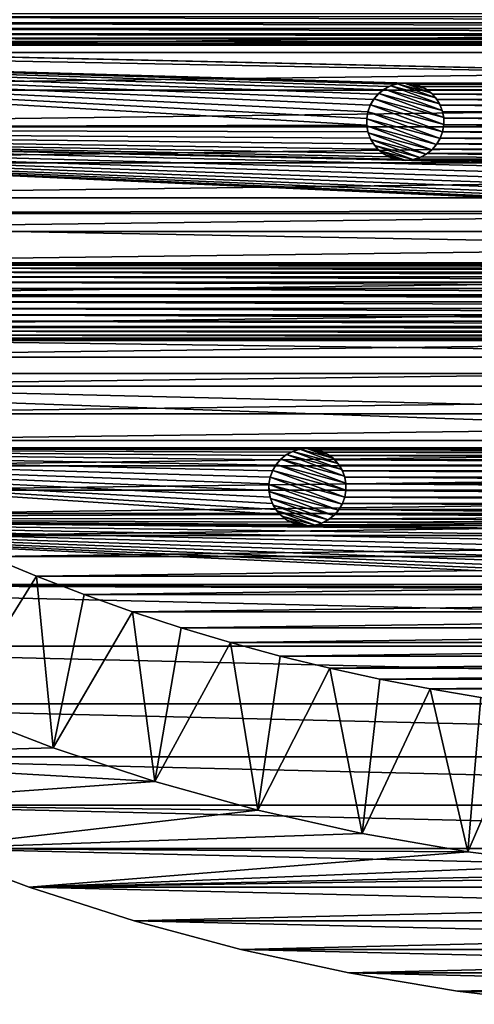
# Model space of a CAD drawing. Header units: metres. Extents: x -150 to 150, y -150 to 150.
# Tile 15 of 64: x -50 to -20, y -149 to -86. Entities that reach past the tile are written whole.
import ezdxf

# ---------------------------------------------------------------- set-up
doc = ezdxf.new("R2010")
doc.units = ezdxf.units.M
doc.layers.add('solid_P32600', color=7, linetype='CONTINUOUS')

msp = doc.modelspace()

# ---------------------------------------------------------------- linework, layer by layer
at = {"layer": 'solid_P32600'}
for points in [[(-99.397423, -85.329292, 5), (-97.202545, -87.821541, 5), (99.397423, -85.329292, 5)], [(-97.202545, -87.821541, 5), (97.202545, -87.821541, 5), (99.397423, -85.329292, 5)], [(82.587044, -85.909363), (-82.587044, -85.909363), (-82.438828, -85.499641)], [(82.438828, -85.499641), (82.587044, -85.909363), (-82.438828, -85.499641)], [(83.085045, -86.620583), (-83.085045, -86.620583), (-82.801888, -86.280899)], [(82.801888, -86.280899), (-82.801888, -86.280899), (-82.587044, -85.909363)], [(82.801888, -86.280899), (83.085045, -86.620583), (-82.801888, -86.280899)], [(82.587044, -85.909363), (82.801888, -86.280899), (-82.587044, -85.909363)], [(-27.220646, -92.5121), (-117.907181, -92.724564), (-122.187027, -87.007607)], [(24.51227, -89.803726), (-122.187027, -87.007607), (-85.070625, -87.342445)], [(-27.22036, -92.082916), (-27.220646, -92.5121), (-122.187027, -87.007607)], [(-27.144974, -91.647163), (-27.22036, -92.082916), (-122.187027, -87.007607)], [(-26.992382, -91.232101), (-27.144974, -91.647163), (-122.187027, -87.007607)], [(-26.77804, -90.860275), (-26.992382, -91.232101), (-122.187027, -87.007607)], [(-26.497318, -90.527054), (-26.77804, -90.860275), (-122.187027, -87.007607)], [(-26.164101, -90.24633), (-26.497318, -90.527054), (-122.187027, -87.007607)], [(-25.786341, -90.029221), (-26.164101, -90.24633), (-122.187027, -87.007607)], [(-25.377207, -89.879395), (-25.786341, -90.029221), (-122.187027, -87.007607)], [(-24.947973, -89.804581), (-25.377207, -89.879395), (-122.187027, -87.007607)], [(-24.51227, -89.803726), (-24.947973, -89.804581), (-122.187027, -87.007607)], [(24.51227, -89.803726), (-24.51227, -89.803726), (-122.187027, -87.007607)], [(84.205986, -87.2668), (-84.205986, -87.2668), (-83.796265, -87.118584)], [(83.796265, -87.118584), (-83.796265, -87.118584), (-83.424728, -86.90374)], [(83.796265, -87.118584), (84.205986, -87.2668), (-83.796265, -87.118584)], [(83.424728, -86.90374), (-83.424728, -86.90374), (-83.085045, -86.620583)], [(83.424728, -86.90374), (83.796265, -87.118584), (-83.424728, -86.90374)], [(83.085045, -86.620583), (83.424728, -86.90374), (-83.085045, -86.620583)], [(24.51227, -89.803726), (-85.070625, -87.342445), (-84.634926, -87.3433)], [(84.634926, -87.3433), (-84.634926, -87.3433), (-84.205986, -87.2668)], [(24.947973, -89.804581), (-84.634926, -87.3433), (84.634926, -87.3433)], [(24.947973, -89.804581), (24.51227, -89.803726), (-84.634926, -87.3433)], [(84.205986, -87.2668), (84.634926, -87.3433), (-84.205986, -87.2668)], [(-97.202545, -87.821541, 5), (-94.947655, -90.254875, 5), (97.202545, -87.821541, 5)], [(-94.947655, -90.254875, 5), (94.947655, -90.254875, 5), (97.202545, -87.821541, 5)], [(-94.947655, -90.254875, 5), (-92.632141, -92.629639, 5), (94.947655, -90.254875, 5)], [(-92.632141, -92.629639, 5), (92.632141, -92.629639, 5), (94.947655, -90.254875, 5)], [(-26.442562, -90.474533, -2.5), (-26.497318, -90.527054), (-26.164101, -90.24633)], [(-26.442562, -90.474533, -2.5), (-26.164101, -90.24633), (-26.077, -90.188309, -2.5)], [(-26.442562, -90.474533, -2.5), (-26.077, -90.188309, -2.5), (-22.337337, -91.574524, -2.5)], [(-26.077, -90.188309, -2.5), (-26.164101, -90.24633), (-25.786341, -90.029221)], [(-26.077, -90.188309, -2.5), (-25.786341, -90.029221), (-25.670216, -89.978928, -2.5)], [(-26.077, -90.188309, -2.5), (-25.670216, -89.978928, -2.5), (-22.510809, -91.14386, -2.5)], [(-26.077, -90.188309, -2.5), (-22.510809, -91.14386, -2.5), (-22.337337, -91.574524, -2.5)], [(-25.670216, -89.978928, -2.5), (-25.786341, -90.029221), (-25.377207, -89.879395)], [(-25.670216, -89.978928, -2.5), (-25.377207, -89.879395), (-25.224892, -89.844124, -2.5)], [(-25.670216, -89.978928, -2.5), (-25.224892, -89.844124, -2.5), (-22.758402, -90.75914, -2.5)], [(-25.670216, -89.978928, -2.5), (-22.758402, -90.75914, -2.5), (-22.510809, -91.14386, -2.5)], [(-25.224892, -89.844124, -2.5), (-25.377207, -89.879395), (-24.947973, -89.804581)], [(-25.224892, -89.844124, -2.5), (-24.947973, -89.804581), (-24.770824, -89.795486, -2.5)], [(-25.224892, -89.844124, -2.5), (-24.770824, -89.795486, -2.5), (-23.076666, -90.419739, -2.5)], [(-25.224892, -89.844124, -2.5), (-23.076666, -90.419739, -2.5), (-22.758402, -90.75914, -2.5)], [(-24.770824, -89.795486, -2.5), (-24.947973, -89.804581), (-24.51227, -89.803726)], [(-24.770824, -89.795486, -2.5), (-24.51227, -89.803726), (-24.306414, -89.831108, -2.5)], [(-24.770824, -89.795486, -2.5), (-23.445581, -90.150589, -2.5), (-23.076666, -90.419739, -2.5)], [(-24.770824, -89.795486, -2.5), (-24.306414, -89.831108, -2.5), (-23.445581, -90.150589, -2.5)], [(24.083336, -89.880226), (-24.083336, -89.880226), (-24.51227, -89.803726)], [(-24.306414, -89.831108, -2.5), (-24.51227, -89.803726), (-24.083336, -89.880226)], [(24.51227, -89.803726), (24.083336, -89.880226), (-24.51227, -89.803726)], [(-24.306414, -89.831108, -2.5), (-24.083336, -89.880226), (-23.865582, -89.949226, -2.5)], [(-24.306414, -89.831108, -2.5), (-23.865582, -89.949226, -2.5), (-23.445581, -90.150589, -2.5)], [(23.673615, -90.028442), (-23.673615, -90.028442), (-24.083336, -89.880226)], [(-23.865582, -89.949226, -2.5), (-24.083336, -89.880226), (-23.673615, -90.028442)], [(24.083336, -89.880226), (23.673615, -90.028442), (-24.083336, -89.880226)], [(-23.865582, -89.949226, -2.5), (-23.673615, -90.028442), (-23.445581, -90.150589, -2.5)], [(23.296713, -90.24704), (-23.296713, -90.24704), (-23.673615, -90.028442)], [(-23.445581, -90.150589, -2.5), (-23.673615, -90.028442), (-23.296713, -90.24704)], [(23.673615, -90.028442), (23.296713, -90.24704), (-23.673615, -90.028442)], [(-23.445581, -90.150589, -2.5), (-23.296713, -90.24704), (-23.076666, -90.419739, -2.5)], [(22.962393, -90.526443), (-22.962393, -90.526443), (-23.296713, -90.24704)], [(-23.076666, -90.419739, -2.5), (-23.296713, -90.24704), (-22.962393, -90.526443)], [(23.296713, -90.24704), (22.962393, -90.526443), (-23.296713, -90.24704)], [(-26.979561, -91.206604, -2.5), (-26.992382, -91.232101), (-26.77804, -90.860275)], [(-26.979561, -91.206604, -2.5), (-26.77804, -90.860275), (-26.74728, -90.81736, -2.5)], [(-26.979561, -91.206604, -2.5), (-26.74728, -90.81736, -2.5), (-22.238317, -92.47702, -2.5)], [(-26.74728, -90.81736, -2.5), (-26.77804, -90.860275), (-26.497318, -90.527054)], [(-26.74728, -90.81736, -2.5), (-26.497318, -90.527054), (-26.442562, -90.474533, -2.5)], [(-26.74728, -90.81736, -2.5), (-26.442562, -90.474533, -2.5), (-22.244854, -92.023781, -2.5)], [(-26.74728, -90.81736, -2.5), (-22.244854, -92.023781, -2.5), (-22.238317, -92.47702, -2.5)], [(-26.442562, -90.474533, -2.5), (-22.337337, -91.574524, -2.5), (-22.244854, -92.023781, -2.5)], [(-23.076666, -90.419739, -2.5), (-22.962393, -90.526443), (-22.758402, -90.75914, -2.5)], [(22.682985, -90.860764), (-22.682985, -90.860764), (-22.962393, -90.526443)], [(-22.758402, -90.75914, -2.5), (-22.962393, -90.526443), (-22.682985, -90.860764)], [(22.962393, -90.526443), (22.682985, -90.860764), (-22.962393, -90.526443)], [(-22.758402, -90.75914, -2.5), (-22.682985, -90.860764), (-22.510809, -91.14386, -2.5)], [(22.46439, -91.237663), (-22.46439, -91.237663), (-22.682985, -90.860764)], [(-22.510809, -91.14386, -2.5), (-22.682985, -90.860764), (-22.46439, -91.237663)], [(22.682985, -90.860764), (22.46439, -91.237663), (-22.682985, -90.860764)], [(-27.144974, -91.647163, -2.5), (-26.992382, -91.232101), (-26.979561, -91.206604, -2.5)], [(-27.144974, -91.647163, -2.5), (-26.979561, -91.206604, -2.5), (-22.315346, -92.941261, -2.5)], [(-27.144974, -91.647163, -2.5), (-27.144974, -91.647163), (-26.992382, -91.232101)], [(-26.979561, -91.206604, -2.5), (-22.238317, -92.47702, -2.5), (-22.315346, -92.941261, -2.5)], [(-22.510809, -91.14386, -2.5), (-22.46439, -91.237663), (-22.337337, -91.574524, -2.5)], [(22.316177, -91.647385), (-22.316177, -91.647385), (-22.46439, -91.237663)], [(-22.337337, -91.574524, -2.5), (-22.46439, -91.237663), (-22.316177, -91.647385)], [(22.46439, -91.237663), (22.316177, -91.647385), (-22.46439, -91.237663)], [(-22.337337, -91.574524, -2.5), (-22.316177, -91.647385), (-22.244854, -92.023781, -2.5)], [(-27.222002, -92.111404, -2.5), (-27.22036, -92.082916), (-27.144974, -91.647163)], [(-27.222002, -92.111404, -2.5), (-27.144974, -91.647163), (-27.144974, -91.647163, -2.5)], [(-22.480759, -93.381821, -2.5), (-27.222002, -92.111404, -2.5), (-27.144974, -91.647163, -2.5)], [(-27.222002, -92.111404, -2.5), (-27.220646, -92.5121), (-27.22036, -92.082916)], [(-27.215466, -92.564644, -2.5), (-27.220646, -92.5121), (-27.222002, -92.111404, -2.5)], [(-22.713039, -93.771065, -2.5), (-27.215466, -92.564644, -2.5), (-27.222002, -92.111404, -2.5)], [(-22.480759, -93.381821, -2.5), (-22.713039, -93.771065, -2.5), (-27.222002, -92.111404, -2.5)], [(-22.480759, -93.381821, -2.5), (-27.144974, -91.647163, -2.5), (-22.315346, -92.941261, -2.5)], [(22.239674, -92.076324), (-22.239674, -92.076324), (-22.316177, -91.647385)], [(-22.244854, -92.023781, -2.5), (-22.316177, -91.647385), (-22.239674, -92.076324)], [(22.316177, -91.647385), (22.239674, -92.076324), (-22.316177, -91.647385)], [(-22.244854, -92.023781, -2.5), (-22.239674, -92.076324), (-22.238317, -92.47702, -2.5)], [(22.23996, -92.505508), (-22.23996, -92.505508), (-22.239674, -92.076324)], [(-22.238317, -92.47702, -2.5), (-22.239674, -92.076324), (-22.23996, -92.505508)], [(22.239674, -92.076324), (22.23996, -92.505508), (-22.239674, -92.076324)], [(-27.220646, -92.5121), (-27.144142, -92.94104), (-117.907181, -92.724564)], [(0, -98.049141), (-113.363411, -98.227875), (-117.907181, -92.724564)], [(-0.43412, -98.012016), (0, -98.049141), (-117.907181, -92.724564)], [(-0.854756, -97.898422), (-0.43412, -98.012016), (-117.907181, -92.724564)], [(-1.25, -97.715065), (-0.854756, -97.898422), (-117.907181, -92.724564)], [(-1.606416, -97.464455), (-1.25, -97.715065), (-117.907181, -92.724564)], [(-1.915111, -97.156967), (-1.606416, -97.464455), (-117.907181, -92.724564)], [(-2.164318, -96.799568), (-1.915111, -97.156967), (-117.907181, -92.724564)], [(-2.349231, -96.405052), (-2.164318, -96.799568), (-117.907181, -92.724564)], [(-2.460035, -95.990417), (-2.349231, -96.405052), (-117.907181, -92.724564)], [(-2.5, -95.550003), (-2.460035, -95.990417), (-117.907181, -92.724564)], [(-24.94805, -94.784698), (-2.5, -95.550003), (-117.907181, -92.724564)], [(-25.376984, -94.708199), (-24.94805, -94.784698), (-117.907181, -92.724564)], [(-25.786705, -94.559982), (-25.376984, -94.708199), (-117.907181, -92.724564)], [(-26.163607, -94.341385), (-25.786705, -94.559982), (-117.907181, -92.724564)], [(-26.497927, -94.061981), (-26.163607, -94.341385), (-117.907181, -92.724564)], [(-26.777334, -93.727661), (-26.497927, -94.061981), (-117.907181, -92.724564)], [(-26.99593, -93.350761), (-26.777334, -93.727661), (-117.907181, -92.724564)], [(-27.144142, -92.94104), (-26.99593, -93.350761), (-117.907181, -92.724564)], [(-92.632141, -92.629639, 5), (-90.254379, -94.947777, 5), (92.632141, -92.629639, 5)], [(-90.254379, -94.947777, 5), (90.254379, -94.947777, 5), (92.632141, -92.629639, 5)], [(-27.215466, -92.564644, -2.5), (-27.144142, -92.94104), (-27.220646, -92.5121)], [(-27.122982, -93.013901, -2.5), (-27.144142, -92.94104), (-27.215466, -92.564644, -2.5)], [(-23.017757, -94.113892, -2.5), (-27.122982, -93.013901, -2.5), (-27.215466, -92.564644, -2.5)], [(-22.713039, -93.771065, -2.5), (-23.017757, -94.113892, -2.5), (-27.215466, -92.564644, -2.5)], [(-22.238317, -92.47702, -2.5), (-22.23996, -92.505508), (-22.315346, -92.941261)], [(-22.238317, -92.47702, -2.5), (-22.315346, -92.941261), (-22.315346, -92.941261, -2.5)], [(22.315346, -92.941261), (-22.315346, -92.941261), (-22.23996, -92.505508)], [(22.23996, -92.505508), (22.315346, -92.941261), (-22.23996, -92.505508)], [(-27.122982, -93.013901, -2.5), (-26.99593, -93.350761), (-27.144142, -92.94104)], [(-26.949511, -93.444565, -2.5), (-26.99593, -93.350761), (-27.122982, -93.013901, -2.5)], [(-23.38332, -94.400124, -2.5), (-26.949511, -93.444565, -2.5), (-27.122982, -93.013901, -2.5)], [(-23.017757, -94.113892, -2.5), (-23.38332, -94.400124, -2.5), (-27.122982, -93.013901, -2.5)], [(-26.949511, -93.444565, -2.5), (-26.777334, -93.727661), (-26.99593, -93.350761)], [(-26.701918, -93.829285, -2.5), (-26.777334, -93.727661), (-26.949511, -93.444565, -2.5)], [(-23.790104, -94.609505, -2.5), (-26.701918, -93.829285, -2.5), (-26.949511, -93.444565, -2.5)], [(-23.38332, -94.400124, -2.5), (-23.790104, -94.609505, -2.5), (-26.949511, -93.444565, -2.5)], [(-22.480759, -93.381821, -2.5), (-22.68228, -93.728157), (-22.713039, -93.771065, -2.5)], [(-22.68228, -93.728157), (-22.467937, -93.356323), (-1.606416, -93.635551)], [(-22.480759, -93.381821, -2.5), (-22.467937, -93.356323), (-22.68228, -93.728157)], [(-22.480759, -93.381821, -2.5), (-22.315346, -92.941261, -2.5), (-22.467937, -93.356323)], [(-22.467937, -93.356323), (-22.315346, -92.941261), (-0.854756, -93.201576)], [(-22.315346, -92.941261, -2.5), (-22.315346, -92.941261), (-22.467937, -93.356323)], [(-22.467937, -93.356323), (-0.854756, -93.201576), (-1.25, -93.384933)], [(-22.467937, -93.356323), (-1.25, -93.384933), (-1.606416, -93.635551)], [(-22.315346, -92.941261), (-0.43412, -93.087982), (-0.854756, -93.201576)], [(-22.315346, -92.941261), (0, -93.050858), (-0.43412, -93.087982)], [(22.315346, -92.941261), (0, -93.050858), (-22.315346, -92.941261)], [(-26.701918, -93.829285, -2.5), (-26.497927, -94.061981), (-26.777334, -93.727661)], [(-26.383654, -94.168686, -2.5), (-26.497927, -94.061981), (-26.701918, -93.829285, -2.5)], [(-24.235428, -94.744301, -2.5), (-26.383654, -94.168686, -2.5), (-26.701918, -93.829285, -2.5)], [(-23.790104, -94.609505, -2.5), (-24.235428, -94.744301, -2.5), (-26.701918, -93.829285, -2.5)], [(-26.383654, -94.168686, -2.5), (-26.163607, -94.341385), (-26.497927, -94.061981)], [(-23.017757, -94.113892, -2.5), (-23.296219, -94.342094), (-23.38332, -94.400124, -2.5)], [(-23.296219, -94.342094), (-22.963001, -94.061371), (-2.164318, -94.30043)], [(-23.017757, -94.113892, -2.5), (-22.963001, -94.061371), (-23.296219, -94.342094)], [(-22.713039, -93.771065, -2.5), (-22.963001, -94.061371), (-23.017757, -94.113892, -2.5)], [(-22.963001, -94.061371), (-22.68228, -93.728157), (-1.915111, -93.943031)], [(-22.713039, -93.771065, -2.5), (-22.68228, -93.728157), (-22.963001, -94.061371)], [(-22.963001, -94.061371), (-1.915111, -93.943031), (-2.164318, -94.30043)], [(-22.68228, -93.728157), (-1.606416, -93.635551), (-1.915111, -93.943031)], [(-26.014738, -94.437836, -2.5), (-26.163607, -94.341385), (-26.383654, -94.168686, -2.5)], [(-24.689495, -94.792938, -2.5), (-26.014738, -94.437836, -2.5), (-26.383654, -94.168686, -2.5)], [(-24.235428, -94.744301, -2.5), (-24.689495, -94.792938, -2.5), (-26.383654, -94.168686, -2.5)], [(-26.014738, -94.437836, -2.5), (-25.786705, -94.559982), (-26.163607, -94.341385)], [(-25.594738, -94.639198, -2.5), (-25.786705, -94.559982), (-26.014738, -94.437836, -2.5)], [(-25.153906, -94.757317, -2.5), (-25.594738, -94.639198, -2.5), (-26.014738, -94.437836, -2.5)], [(-24.689495, -94.792938, -2.5), (-25.153906, -94.757317, -2.5), (-26.014738, -94.437836, -2.5)], [(-25.594738, -94.639198, -2.5), (-25.376984, -94.708199), (-25.786705, -94.559982)], [(-25.153906, -94.757317, -2.5), (-25.376984, -94.708199), (-25.594738, -94.639198, -2.5)], [(-25.153906, -94.757317, -2.5), (-24.94805, -94.784698), (-25.376984, -94.708199)], [(-24.689495, -94.792938, -2.5), (-24.94805, -94.784698), (-25.153906, -94.757317, -2.5)], [(-24.94805, -94.784698), (-24.512346, -94.783844), (-2.460035, -95.109581)], [(-24.689495, -94.792938, -2.5), (-24.512346, -94.783844), (-24.94805, -94.784698)], [(-24.94805, -94.784698), (-2.460035, -95.109581), (-2.5, -95.550003)], [(-24.235428, -94.744301, -2.5), (-24.512346, -94.783844), (-24.689495, -94.792938, -2.5)], [(-24.512346, -94.783844), (-24.083113, -94.70903), (-2.460035, -95.109581)], [(-24.235428, -94.744301, -2.5), (-24.083113, -94.70903), (-24.512346, -94.783844)], [(-23.790104, -94.609505, -2.5), (-24.083113, -94.70903), (-24.235428, -94.744301, -2.5)], [(-24.083113, -94.70903), (-23.673979, -94.559204), (-2.349231, -94.694946)], [(-23.790104, -94.609505, -2.5), (-23.673979, -94.559204), (-24.083113, -94.70903)], [(-24.083113, -94.70903), (-2.349231, -94.694946), (-2.460035, -95.109581)], [(-23.38332, -94.400124, -2.5), (-23.673979, -94.559204), (-23.790104, -94.609505, -2.5)], [(-23.673979, -94.559204), (-23.296219, -94.342094), (-2.349231, -94.694946)], [(-23.38332, -94.400124, -2.5), (-23.296219, -94.342094), (-23.673979, -94.559204)], [(-23.296219, -94.342094), (-2.164318, -94.30043), (-2.349231, -94.694946)], [(-90.254379, -94.947777, 5), (-87.818993, -97.20491, 5), (90.254379, -94.947777, 5)], [(-87.818993, -97.20491, 5), (87.818993, -97.20491, 5), (90.254379, -94.947777, 5)], [(-87.818993, -97.20491, 5), (-85.330383, -99.396797, 5), (87.818993, -97.20491, 5)], [(-85.330383, -99.396797, 5), (85.330383, -99.396797, 5), (87.818993, -97.20491, 5)], [(0, -98.049141), (113.363411, -98.227875), (-113.363411, -98.227875)], [(60, -101.42305), (-113.363411, -98.227875), (113.363411, -98.227875)], [(60, -101.42305), (-60, -101.42305), (-113.363411, -98.227875)], [(-85.330383, -99.396797, 5), (-82.785454, -101.525955, 5), (85.330383, -99.396797, 5)], [(-82.785454, -101.525955, 5), (82.785454, -101.525955, 5), (85.330383, -99.396797, 5)], [(-82.785454, -101.525955, 5), (-80.18515, -103.591888, 5), (82.785454, -101.525955, 5)], [(-80.18515, -103.591888, 5), (80.18515, -103.591888, 5), (82.785454, -101.525955, 5)], [(59.566029, -101.461876), (-59.566029, -101.461876), (-60, -101.42305)], [(60, -101.42305), (59.566029, -101.461876), (-60, -101.42305)], [(59.144951, -101.573814), (-59.144951, -101.573814), (-59.566029, -101.461876)], [(59.566029, -101.461876), (59.144951, -101.573814), (-59.566029, -101.461876)], [(58.750431, -101.758728), (-58.750431, -101.758728), (-59.144951, -101.573814)], [(59.144951, -101.573814), (58.750431, -101.758728), (-59.144951, -101.573814)], [(58.393032, -102.007935), (-58.393032, -102.007935), (-58.750431, -101.758728)], [(58.750431, -101.758728), (58.393032, -102.007935), (-58.750431, -101.758728)], [(58.085548, -102.316635), (-58.085548, -102.316635), (-58.393032, -102.007935)], [(58.393032, -102.007935), (58.085548, -102.316635), (-58.393032, -102.007935)], [(57.834938, -102.67305), (-57.834938, -102.67305), (-58.085548, -102.316635)], [(58.085548, -102.316635), (57.834938, -102.67305), (-58.085548, -102.316635)], [(57.651577, -103.068291), (-57.651577, -103.068291), (-57.834938, -102.67305)], [(57.834938, -102.67305), (57.651577, -103.068291), (-57.834938, -102.67305)], [(-80.18515, -103.591888, 5), (-77.534485, -105.590652, 5), (80.18515, -103.591888, 5)], [(-77.534485, -105.590652, 5), (77.534485, -105.590652, 5), (80.18515, -103.591888, 5)], [(57.537979, -103.48893), (-57.537979, -103.48893), (-57.651577, -103.068291)], [(57.651577, -103.068291), (57.537979, -103.48893), (-57.651577, -103.068291)], [(57.500862, -103.92305), (-57.500862, -103.92305), (-57.537979, -103.48893)], [(57.537979, -103.48893), (57.500862, -103.92305), (-57.537979, -103.48893)], [(57.537979, -104.35717), (-57.537979, -104.35717), (-57.500862, -103.92305)], [(57.500862, -103.92305), (57.537979, -104.35717), (-57.500862, -103.92305)], [(57.834938, -105.17305), (-57.834938, -105.17305), (-57.649338, -104.771652)], [(57.649338, -104.771652), (-57.649338, -104.771652), (-57.537979, -104.35717)], [(57.649338, -104.771652), (57.834938, -105.17305), (-57.649338, -104.771652)], [(57.537979, -104.35717), (57.649338, -104.771652), (-57.537979, -104.35717)], [(-77.534485, -105.590652, 5), (-74.837311, -107.519142, 5), (77.534485, -105.590652, 5)], [(-74.837311, -107.519142, 5), (74.837311, -107.519142, 5), (77.534485, -105.590652, 5)], [(58.393032, -105.838158), (-58.393032, -105.838158), (-58.089756, -105.534477)], [(58.089756, -105.534477), (-58.089756, -105.534477), (-57.834938, -105.17305)], [(58.089756, -105.534477), (58.393032, -105.838158), (-58.089756, -105.534477)], [(57.834938, -105.17305), (58.089756, -105.534477), (-57.834938, -105.17305)], [(59.144951, -106.272278), (-59.144951, -106.272278), (-58.750431, -106.087364)], [(58.750431, -106.087364), (-58.750431, -106.087364), (-58.393032, -105.838158)], [(58.750431, -106.087364), (59.144951, -106.272278), (-58.750431, -106.087364)], [(58.393032, -105.838158), (58.750431, -106.087364), (-58.393032, -105.838158)], [(-60, -106.42305), (103.512848, -108.558975), (-103.512848, -108.558975)], [(60, -106.42305), (-60, -106.42305), (-59.566029, -106.384216)], [(60, -106.42305), (103.512848, -108.558975), (-60, -106.42305)], [(59.566029, -106.384216), (-59.566029, -106.384216), (-59.144951, -106.272278)], [(59.566029, -106.384216), (60, -106.42305), (-59.566029, -106.384216)], [(59.144951, -106.272278), (59.566029, -106.384216), (-59.144951, -106.272278)], [(-74.837311, -107.519142, 5), (-72.089119, -109.380531, 5), (74.837311, -107.519142, 5)], [(-72.089119, -109.380531, 5), (72.089119, -109.380531, 5), (74.837311, -107.519142, 5)], [(-103.512848, -108.558975), (98.227875, -113.363411), (30.840397, -113.363411)], [(103.512848, -108.558975), (98.227875, -113.363411), (-103.512848, -108.558975)], [(30.840397, -113.363411), (-98.227875, -113.363411), (-103.512848, -108.558975)], [(-72.089119, -109.380531, 5), (-69.293114, -111.172882, 5), (72.089119, -109.380531, 5)], [(-69.293114, -111.172882, 5), (69.293114, -111.172882, 5), (72.089119, -109.380531, 5)], [(-69.293114, -111.172882, 5), (-66.454659, -112.892746, 5), (69.293114, -111.172882, 5)], [(-66.454659, -112.892746, 5), (66.454659, -112.892746, 5), (69.293114, -111.172882, 5)], [(-66.454659, -112.892746, 5), (-63.576065, -114.538467, 5), (66.454659, -112.892746, 5)], [(-63.576065, -114.538467, 5), (63.576065, -114.538467, 5), (66.454659, -112.892746, 5)], [(-32.826054, -117.678864), (-92.724564, -117.907181), (-98.227875, -113.363411)], [(-33.105461, -117.344543), (-32.826054, -117.678864), (-98.227875, -113.363411)], [(-33.324055, -116.967644), (-33.105461, -117.344543), (-98.227875, -113.363411)], [(-33.472267, -116.557922), (-33.324055, -116.967644), (-98.227875, -113.363411)], [(-33.548771, -116.12899), (-33.472267, -116.557922), (-98.227875, -113.363411)], [(-33.548485, -115.699806), (-33.548771, -116.12899), (-98.227875, -113.363411)], [(-33.473099, -115.264053), (-33.548485, -115.699806), (-98.227875, -113.363411)], [(-33.320507, -114.848984), (-33.473099, -115.264053), (-98.227875, -113.363411)], [(-33.106167, -114.477158), (-33.320507, -114.848984), (-98.227875, -113.363411)], [(-32.825443, -114.143944), (-33.106167, -114.477158), (-98.227875, -113.363411)], [(-32.492226, -113.86322), (-32.825443, -114.143944), (-98.227875, -113.363411)], [(-32.114468, -113.646111), (-32.492226, -113.86322), (-98.227875, -113.363411)], [(-31.705334, -113.496284), (-32.114468, -113.646111), (-98.227875, -113.363411)], [(-31.2761, -113.421471), (-31.705334, -113.496284), (-98.227875, -113.363411)], [(-30.840397, -113.420616), (-31.2761, -113.421471), (-98.227875, -113.363411)], [(-30.840397, -113.420616), (-98.227875, -113.363411), (30.840397, -113.363411)], [(-32.770687, -114.091423, -2.5), (-32.825443, -114.143944), (-32.492226, -113.86322)], [(-32.770687, -114.091423, -2.5), (-32.492226, -113.86322), (-32.405125, -113.805191, -2.5)], [(-32.770687, -114.091423, -2.5), (-32.405125, -113.805191, -2.5), (-28.665462, -115.191414, -2.5)], [(-32.405125, -113.805191, -2.5), (-32.492226, -113.86322), (-32.114468, -113.646111)], [(-32.405125, -113.805191, -2.5), (-32.114468, -113.646111), (-31.998343, -113.59581, -2.5)], [(-32.405125, -113.805191, -2.5), (-31.998343, -113.59581, -2.5), (-28.838934, -114.76075, -2.5)], [(-32.405125, -113.805191, -2.5), (-28.838934, -114.76075, -2.5), (-28.665462, -115.191414, -2.5)], [(-31.998343, -113.59581, -2.5), (-32.114468, -113.646111), (-31.705334, -113.496284)], [(-31.998343, -113.59581, -2.5), (-31.705334, -113.496284), (-31.553017, -113.461014, -2.5)], [(-31.998343, -113.59581, -2.5), (-31.553017, -113.461014, -2.5), (-29.086529, -114.37603, -2.5)], [(-31.998343, -113.59581, -2.5), (-29.086529, -114.37603, -2.5), (-28.838934, -114.76075, -2.5)], [(-31.553017, -113.461014, -2.5), (-31.705334, -113.496284), (-31.2761, -113.421471)], [(-31.553017, -113.461014, -2.5), (-31.2761, -113.421471), (-31.098949, -113.412376, -2.5)], [(-31.553017, -113.461014, -2.5), (-31.098949, -113.412376, -2.5), (-29.404791, -114.036629, -2.5)], [(-31.553017, -113.461014, -2.5), (-29.404791, -114.036629, -2.5), (-29.086529, -114.37603, -2.5)], [(-31.098949, -113.412376, -2.5), (-31.2761, -113.421471), (-30.840397, -113.420616)], [(-31.098949, -113.412376, -2.5), (-30.840397, -113.420616), (-30.634539, -113.44799, -2.5)], [(-31.098949, -113.412376, -2.5), (-29.773706, -113.767471, -2.5), (-29.404791, -114.036629, -2.5)], [(-31.098949, -113.412376, -2.5), (-30.634539, -113.44799, -2.5), (-29.773706, -113.767471, -2.5)], [(30.840397, -113.363411), (30.840397, -113.420616), (-30.840397, -113.420616)], [(30.411461, -113.497116), (-30.411461, -113.497116), (-30.840397, -113.420616)], [(-30.634539, -113.44799, -2.5), (-30.840397, -113.420616), (-30.411461, -113.497116)], [(30.840397, -113.420616), (30.411461, -113.497116), (-30.840397, -113.420616)], [(-30.634539, -113.44799, -2.5), (-30.411461, -113.497116), (-30.193708, -113.566116, -2.5)], [(-30.634539, -113.44799, -2.5), (-30.193708, -113.566116, -2.5), (-29.773706, -113.767471, -2.5)], [(30.00174, -113.645332), (-30.00174, -113.645332), (-30.411461, -113.497116)], [(-30.193708, -113.566116, -2.5), (-30.411461, -113.497116), (-30.00174, -113.645332)], [(30.411461, -113.497116), (30.00174, -113.645332), (-30.411461, -113.497116)], [(-30.193708, -113.566116, -2.5), (-30.00174, -113.645332), (-29.773706, -113.767471, -2.5)], [(29.624838, -113.863922), (-29.624838, -113.863922), (-30.00174, -113.645332)], [(-29.773706, -113.767471, -2.5), (-30.00174, -113.645332), (-29.624838, -113.863922)], [(30.00174, -113.645332), (29.624838, -113.863922), (-30.00174, -113.645332)], [(-29.773706, -113.767471, -2.5), (-29.624838, -113.863922), (-29.404791, -114.036629, -2.5)], [(29.290518, -114.143333), (-29.290518, -114.143333), (-29.624838, -113.863922)], [(-29.404791, -114.036629, -2.5), (-29.624838, -113.863922), (-29.290518, -114.143333)], [(29.624838, -113.863922), (29.290518, -114.143333), (-29.624838, -113.863922)], [(-33.307686, -114.823494, -2.5), (-33.320507, -114.848984), (-33.106167, -114.477158)], [(-33.307686, -114.823494, -2.5), (-33.106167, -114.477158), (-33.075405, -114.434242, -2.5)], [(-33.307686, -114.823494, -2.5), (-33.075405, -114.434242, -2.5), (-28.566442, -116.093903, -2.5)], [(-33.075405, -114.434242, -2.5), (-33.106167, -114.477158), (-32.825443, -114.143944)], [(-33.075405, -114.434242, -2.5), (-32.825443, -114.143944), (-32.770687, -114.091423, -2.5)], [(-33.075405, -114.434242, -2.5), (-32.770687, -114.091423, -2.5), (-28.572981, -115.640663, -2.5)], [(-33.075405, -114.434242, -2.5), (-28.572981, -115.640663, -2.5), (-28.566442, -116.093903, -2.5)], [(-32.770687, -114.091423, -2.5), (-28.665462, -115.191414, -2.5), (-28.572981, -115.640663, -2.5)], [(-29.404791, -114.036629, -2.5), (-29.290518, -114.143333), (-29.086529, -114.37603, -2.5)], [(29.01111, -114.477654), (-29.01111, -114.477654), (-29.290518, -114.143333)], [(-29.086529, -114.37603, -2.5), (-29.290518, -114.143333), (-29.01111, -114.477654)], [(29.290518, -114.143333), (29.01111, -114.477654), (-29.290518, -114.143333)], [(-29.086529, -114.37603, -2.5), (-29.01111, -114.477654), (-28.838934, -114.76075, -2.5)], [(28.792517, -114.854553), (-28.792517, -114.854553), (-29.01111, -114.477654)], [(-28.838934, -114.76075, -2.5), (-29.01111, -114.477654), (-28.792517, -114.854553)], [(29.01111, -114.477654), (28.792517, -114.854553), (-29.01111, -114.477654)], [(-63.576065, -114.538467, 5), (-60.652912, -116.112701, 5), (63.576065, -114.538467, 5)], [(-60.652912, -116.112701, 5), (60.652912, -116.112701, 5), (63.576065, -114.538467, 5)], [(-33.473099, -115.264053, -2.5), (-33.320507, -114.848984), (-33.307686, -114.823494, -2.5)], [(-33.473099, -115.264053, -2.5), (-33.307686, -114.823494, -2.5), (-28.643471, -116.558144, -2.5)], [(-33.473099, -115.264053, -2.5), (-33.473099, -115.264053), (-33.320507, -114.848984)], [(-33.307686, -114.823494, -2.5), (-28.566442, -116.093903, -2.5), (-28.643471, -116.558144, -2.5)], [(-28.838934, -114.76075, -2.5), (-28.792517, -114.854553), (-28.665462, -115.191414, -2.5)], [(28.644302, -115.264275), (-28.644302, -115.264275), (-28.792517, -114.854553)], [(-28.665462, -115.191414, -2.5), (-28.792517, -114.854553), (-28.644302, -115.264275)], [(28.792517, -114.854553), (28.644302, -115.264275), (-28.792517, -114.854553)], [(-33.550129, -115.728294, -2.5), (-33.548485, -115.699806), (-33.473099, -115.264053)], [(-33.550129, -115.728294, -2.5), (-33.473099, -115.264053), (-33.473099, -115.264053, -2.5)], [(-28.808884, -116.998703, -2.5), (-33.550129, -115.728294, -2.5), (-33.473099, -115.264053, -2.5)], [(-33.550129, -115.728294, -2.5), (-33.548771, -116.12899), (-33.548485, -115.699806)], [(-33.543591, -116.181534, -2.5), (-33.548771, -116.12899), (-33.550129, -115.728294, -2.5)], [(-29.041164, -117.387955, -2.5), (-33.543591, -116.181534, -2.5), (-33.550129, -115.728294, -2.5)], [(-28.808884, -116.998703, -2.5), (-29.041164, -117.387955, -2.5), (-33.550129, -115.728294, -2.5)], [(-28.808884, -116.998703, -2.5), (-33.473099, -115.264053, -2.5), (-28.643471, -116.558144, -2.5)], [(-28.665462, -115.191414, -2.5), (-28.644302, -115.264275), (-28.572981, -115.640663, -2.5)], [(28.567799, -115.693207), (-28.567799, -115.693207), (-28.644302, -115.264275)], [(-28.572981, -115.640663, -2.5), (-28.644302, -115.264275), (-28.567799, -115.693207)], [(28.644302, -115.264275), (28.567799, -115.693207), (-28.644302, -115.264275)], [(-28.572981, -115.640663, -2.5), (-28.567799, -115.693207), (-28.566442, -116.093903, -2.5)], [(28.568087, -116.122391), (-28.568087, -116.122391), (-28.567799, -115.693207)], [(-28.566442, -116.093903, -2.5), (-28.567799, -115.693207), (-28.568087, -116.122391)], [(28.567799, -115.693207), (28.568087, -116.122391), (-28.567799, -115.693207)], [(-60.652912, -116.112701, 5), (-57.690098, -117.612961, 5), (60.652912, -116.112701, 5)], [(-57.690098, -117.612961, 5), (57.690098, -117.612961, 5), (60.652912, -116.112701, 5)], [(-33.543591, -116.181534, -2.5), (-33.472267, -116.557922), (-33.548771, -116.12899)], [(-33.451107, -116.630783, -2.5), (-33.472267, -116.557922), (-33.543591, -116.181534, -2.5)], [(-29.345882, -117.730774, -2.5), (-33.451107, -116.630783, -2.5), (-33.543591, -116.181534, -2.5)], [(-29.041164, -117.387955, -2.5), (-29.345882, -117.730774, -2.5), (-33.543591, -116.181534, -2.5)], [(-28.566442, -116.093903, -2.5), (-28.568087, -116.122391), (-28.643471, -116.558144)], [(-28.566442, -116.093903, -2.5), (-28.643471, -116.558144), (-28.643471, -116.558144, -2.5)], [(28.643471, -116.558144), (-28.643471, -116.558144), (-28.568087, -116.122391)], [(28.568087, -116.122391), (28.643471, -116.558144), (-28.568087, -116.122391)], [(-33.451107, -116.630783, -2.5), (-33.324055, -116.967644), (-33.472267, -116.557922)], [(-33.277637, -117.061447, -2.5), (-33.324055, -116.967644), (-33.451107, -116.630783, -2.5)], [(-29.711447, -118.017006, -2.5), (-33.277637, -117.061447, -2.5), (-33.451107, -116.630783, -2.5)], [(-29.345882, -117.730774, -2.5), (-29.711447, -118.017006, -2.5), (-33.451107, -116.630783, -2.5)], [(-33.277637, -117.061447, -2.5), (-33.105461, -117.344543), (-33.324055, -116.967644)], [(-28.808884, -116.998703, -2.5), (-29.010405, -117.345039), (-29.041164, -117.387955, -2.5)], [(29.010405, -117.345039), (-29.010405, -117.345039), (-28.796062, -116.973213)], [(-28.808884, -116.998703, -2.5), (-28.796062, -116.973213), (-29.010405, -117.345039)], [(-28.808884, -116.998703, -2.5), (-28.643471, -116.558144, -2.5), (-28.796062, -116.973213)], [(28.796062, -116.973213), (-28.796062, -116.973213), (-28.643471, -116.558144)], [(-28.643471, -116.558144, -2.5), (-28.643471, -116.558144), (-28.796062, -116.973213)], [(28.796062, -116.973213), (29.010405, -117.345039), (-28.796062, -116.973213)], [(28.643471, -116.558144), (28.796062, -116.973213), (-28.643471, -116.558144)], [(-32.826054, -117.678864), (-32.491734, -117.958275), (-92.724564, -117.907181)], [(-57.690098, -117.612961, 5), (-54.693295, -119.036308, 5), (57.690098, -117.612961, 5)], [(-54.693295, -119.036308, 5), (54.693295, -119.036308, 5), (57.690098, -117.612961, 5)], [(-33.030041, -117.446167, -2.5), (-33.105461, -117.344543), (-33.277637, -117.061447, -2.5)], [(-30.118229, -118.226387, -2.5), (-33.030041, -117.446167, -2.5), (-33.277637, -117.061447, -2.5)], [(-29.711447, -118.017006, -2.5), (-30.118229, -118.226387, -2.5), (-33.277637, -117.061447, -2.5)], [(-33.030041, -117.446167, -2.5), (-32.826054, -117.678864), (-33.105461, -117.344543)], [(-32.711781, -117.785568, -2.5), (-32.826054, -117.678864), (-33.030041, -117.446167, -2.5)], [(-30.563553, -118.361183, -2.5), (-32.711781, -117.785568, -2.5), (-33.030041, -117.446167, -2.5)], [(-30.118229, -118.226387, -2.5), (-30.563553, -118.361183, -2.5), (-33.030041, -117.446167, -2.5)], [(-32.711781, -117.785568, -2.5), (-32.491734, -117.958275), (-32.826054, -117.678864)], [(-29.624344, -117.958977), (-29.291128, -117.678261), (-1.25, -117.834938)], [(-29.345882, -117.730774, -2.5), (-29.291128, -117.678261), (-29.624344, -117.958977)], [(-29.041164, -117.387955, -2.5), (-29.291128, -117.678261), (-29.345882, -117.730774, -2.5)], [(-29.291128, -117.678261), (-29.010405, -117.345039), (-0.854756, -117.651581)], [(-29.041164, -117.387955, -2.5), (-29.010405, -117.345039), (-29.291128, -117.678261)], [(-29.291128, -117.678261), (-0.854756, -117.651581), (-1.25, -117.834938)], [(-29.010405, -117.345039), (-0.43412, -117.537979), (-0.854756, -117.651581)], [(-29.010405, -117.345039), (0, -117.500862), (-0.43412, -117.537979)], [(29.010405, -117.345039), (0, -117.500862), (-29.010405, -117.345039)], [(-1.25, -122.165062), (-87.007607, -122.187027), (-92.724564, -117.907181)], [(-1.606416, -121.914452), (-1.25, -122.165062), (-92.724564, -117.907181)], [(-1.915111, -121.606972), (-1.606416, -121.914452), (-92.724564, -117.907181)], [(-2.164318, -121.249573), (-1.915111, -121.606972), (-92.724564, -117.907181)], [(-2.349231, -120.855049), (-2.164318, -121.249573), (-92.724564, -117.907181)], [(-2.460035, -120.440414), (-2.349231, -120.855049), (-92.724564, -117.907181)], [(-2.5, -120), (-2.460035, -120.440414), (-92.724564, -117.907181)], [(-2.460035, -119.559586), (-2.5, -120), (-92.724564, -117.907181)], [(-2.349231, -119.144951), (-2.460035, -119.559586), (-92.724564, -117.907181)], [(-2.164318, -118.750427), (-2.349231, -119.144951), (-92.724564, -117.907181)], [(-31.276175, -118.401588), (-2.164318, -118.750427), (-92.724564, -117.907181)], [(-31.705111, -118.325081), (-31.276175, -118.401588), (-92.724564, -117.907181)], [(-32.11483, -118.176872), (-31.705111, -118.325081), (-92.724564, -117.907181)], [(-32.491734, -117.958275), (-32.11483, -118.176872), (-92.724564, -117.907181)], [(-32.342865, -118.054726, -2.5), (-32.491734, -117.958275), (-32.711781, -117.785568, -2.5)], [(-31.01762, -118.409821, -2.5), (-32.342865, -118.054726, -2.5), (-32.711781, -117.785568, -2.5)], [(-30.563553, -118.361183, -2.5), (-31.01762, -118.409821, -2.5), (-32.711781, -117.785568, -2.5)], [(-32.342865, -118.054726, -2.5), (-32.11483, -118.176872), (-32.491734, -117.958275)], [(-31.922863, -118.256081, -2.5), (-32.11483, -118.176872), (-32.342865, -118.054726, -2.5)], [(-31.482031, -118.374207, -2.5), (-31.922863, -118.256081, -2.5), (-32.342865, -118.054726, -2.5)], [(-31.01762, -118.409821, -2.5), (-31.482031, -118.374207, -2.5), (-32.342865, -118.054726, -2.5)], [(-31.922863, -118.256081, -2.5), (-31.705111, -118.325081), (-32.11483, -118.176872)], [(-31.482031, -118.374207, -2.5), (-31.705111, -118.325081), (-31.922863, -118.256081, -2.5)], [(-31.482031, -118.374207, -2.5), (-31.276175, -118.401588), (-31.705111, -118.325081)], [(-30.840471, -118.400726), (-30.411238, -118.325912), (-1.915111, -118.393028)], [(-30.563553, -118.361183, -2.5), (-30.411238, -118.325912), (-30.840471, -118.400726)], [(-30.118229, -118.226387, -2.5), (-30.411238, -118.325912), (-30.563553, -118.361183, -2.5)], [(-30.411238, -118.325912), (-30.002104, -118.176086), (-1.915111, -118.393028)], [(-30.118229, -118.226387, -2.5), (-30.002104, -118.176086), (-30.411238, -118.325912)], [(-29.711447, -118.017006, -2.5), (-30.002104, -118.176086), (-30.118229, -118.226387, -2.5)], [(-30.002104, -118.176086), (-29.624344, -117.958977), (-1.606416, -118.085548)], [(-29.711447, -118.017006, -2.5), (-29.624344, -117.958977), (-30.002104, -118.176086)], [(-30.002104, -118.176086), (-1.606416, -118.085548), (-1.915111, -118.393028)], [(-29.345882, -117.730774, -2.5), (-29.624344, -117.958977), (-29.711447, -118.017006, -2.5)], [(-29.624344, -117.958977), (-1.25, -117.834938), (-1.606416, -118.085548)], [(-31.01762, -118.409821, -2.5), (-31.276175, -118.401588), (-31.482031, -118.374207, -2.5)], [(-31.276175, -118.401588), (-30.840471, -118.400726), (-2.164318, -118.750427)], [(-31.01762, -118.409821, -2.5), (-30.840471, -118.400726), (-31.276175, -118.401588)], [(-30.563553, -118.361183, -2.5), (-30.840471, -118.400726), (-31.01762, -118.409821, -2.5)], [(-30.840471, -118.400726), (-1.915111, -118.393028), (-2.164318, -118.750427)], [(-54.693295, -119.036308, 5), (-51.662205, -120.382645, 5), (54.693295, -119.036308, 5)], [(-51.662205, -120.382645, 5), (51.662205, -120.382645, 5), (54.693295, -119.036308, 5)], [(-53.959637, -130.266449, 2), (-48.594234, -121.653336, 5), (-51.662205, -120.382645, 5)], [(-51.662205, -120.382645, 5), (-48.594234, -121.653336, 5), (51.662205, -120.382645, 5)], [(-48.594234, -121.653336, 5), (48.594234, -121.653336, 5), (51.662205, -120.382645, 5)], [(-47.500198, -132.757996, 2), (-48.594234, -121.653336, 5), (-53.959637, -130.266449, 2)], [(-48.594234, -121.653336, 5), (-45.495251, -122.846039, 5), (48.594234, -121.653336, 5)], [(-47.500198, -132.757996, 2), (-45.495251, -122.846039, 5), (-48.594234, -121.653336, 5)], [(-45.495251, -122.846039, 5), (45.495251, -122.846039, 5), (48.594234, -121.653336, 5)], [(-1.25, -122.165062), (-0.854756, -122.348419), (-87.007607, -122.187027)], [(81.096329, -126.18766), (-81.096329, -126.18766), (-87.007607, -122.187027)], [(0, -122.499138), (81.096329, -126.18766), (-87.007607, -122.187027)], [(-0.43412, -122.462021), (0, -122.499138), (-87.007607, -122.187027)], [(-0.854756, -122.348419), (-0.43412, -122.462021), (-87.007607, -122.187027)], [(-47.500198, -132.757996, 2), (-42.37101, -123.958443, 5), (-45.495251, -122.846039, 5)], [(-45.495251, -122.846039, 5), (-42.37101, -123.958443, 5), (45.495251, -122.846039, 5)], [(-42.37101, -123.958443, 5), (42.37101, -123.958443, 5), (45.495251, -122.846039, 5)], [(-40.931675, -134.928024, 2), (-42.37101, -123.958443, 5), (-47.500198, -132.757996, 2)], [(-42.37101, -123.958443, 5), (-39.217995, -124.991608, 5), (42.37101, -123.958443, 5)], [(-40.931675, -134.928024, 2), (-39.217995, -124.991608, 5), (-42.37101, -123.958443, 5)], [(-39.217995, -124.991608, 5), (39.217995, -124.991608, 5), (42.37101, -123.958443, 5)], [(-40.931675, -134.928024, 2), (-36.03688, -125.945541, 5), (-39.217995, -124.991608, 5)], [(-39.217995, -124.991608, 5), (-36.03688, -125.945541, 5), (39.217995, -124.991608, 5)], [(-36.03688, -125.945541, 5), (36.03688, -125.945541, 5), (39.217995, -124.991608, 5)], [(-34.258606, -136.774689, 2), (-36.03688, -125.945541, 5), (-40.931675, -134.928024, 2)], [(-36.03688, -125.945541, 5), (-32.83379, -126.818466, 5), (36.03688, -125.945541, 5)], [(-34.258606, -136.774689, 2), (-32.83379, -126.818466, 5), (-36.03688, -125.945541, 5)], [(-32.83379, -126.818466, 5), (32.83379, -126.818466, 5), (36.03688, -125.945541, 5)], [(75, -129.903809), (-75, -129.903809), (-81.096329, -126.18766)], [(81.096329, -126.18766), (75, -129.903809), (-81.096329, -126.18766)], [(-34.258606, -136.774689, 2), (-29.613651, -127.608864, 5), (-32.83379, -126.818466, 5)], [(-32.83379, -126.818466, 5), (-29.613651, -127.608864, 5), (32.83379, -126.818466, 5)], [(-29.613651, -127.608864, 5), (29.613651, -127.608864, 5), (32.83379, -126.818466, 5)], [(-27.509048, -138.290298, 2), (-29.613651, -127.608864, 5), (-34.258606, -136.774689, 2)], [(-29.613651, -127.608864, 5), (-26.371174, -128.317978, 5), (29.613651, -127.608864, 5)], [(-27.509048, -138.290298, 2), (-26.371174, -128.317978, 5), (-29.613651, -127.608864, 5)], [(-26.371174, -128.317978, 5), (26.371174, -128.317978, 5), (29.613651, -127.608864, 5)], [(-27.509048, -138.290298, 2), (-23.109776, -128.945267, 5), (-26.371174, -128.317978, 5)], [(-26.371174, -128.317978, 5), (-23.109776, -128.945267, 5), (26.371174, -128.317978, 5)], [(-23.109776, -128.945267, 5), (23.109776, -128.945267, 5), (26.371174, -128.317978, 5)], [(-20.687529, -139.47406, 2), (-23.109776, -128.945267, 5), (-27.509048, -138.290298, 2)], [(-23.109776, -128.945267, 5), (-19.835722, -129.489517, 5), (23.109776, -128.945267, 5)], [(-20.687529, -139.47406, 2), (-19.835722, -129.489517, 5), (-23.109776, -128.945267, 5)], [(-20.687529, -139.47406, 2), (-16.552084, -129.950012, 5), (-19.835722, -129.489517, 5)], [(68.733551, -133.325317), (-68.733551, -133.325317), (-75, -129.903809)], [(75, -129.903809), (68.733551, -133.325317), (-75, -129.903809)], [(-47.500198, -132.757996, 2), (-53.959637, -130.266449, 2), (-68.733551, -133.325317, 2)], [(-13.821163, -140.32077, 2), (-16.552084, -129.950012, 5), (-20.687529, -139.47406, 2)], [(-40.931675, -134.928024, 2), (-47.500198, -132.757996, 2), (-68.733551, -133.325317, 2)], [(-40.931675, -134.928024, 2), (-68.733551, -133.325317, 2), (-62.313263, -136.444305, 2)], [(62.313263, -136.444305), (-62.313263, -136.444305), (-68.733551, -133.325317)], [(68.733551, -133.325317), (62.313263, -136.444305), (-68.733551, -133.325317)], [(-34.258606, -136.774689, 2), (-40.931675, -134.928024, 2), (-62.313263, -136.444305, 2)], [(-34.258606, -136.774689, 2), (-62.313263, -136.444305, 2), (-55.748329, -139.255417, 2)], [(55.748329, -139.255417), (-55.748329, -139.255417), (-62.313263, -136.444305)], [(62.313263, -136.444305), (55.748329, -139.255417), (-62.313263, -136.444305)], [(-27.509048, -138.290298, 2), (-34.258606, -136.774689, 2), (-55.748329, -139.255417, 2)], [(-20.687529, -139.47406, 2), (-27.509048, -138.290298, 2), (-55.748329, -139.255417, 2)], [(-20.687529, -139.47406, 2), (-55.748329, -139.255417, 2), (-49.061657, -141.749542, 2)], [(-49.061657, -141.749542), (-49.061657, -141.749542, 2), (-55.748329, -139.255417, 2)], [(-49.061657, -141.749542), (-55.748329, -139.255417, 2), (-55.748329, -139.255417)], [(49.061657, -141.749542), (-49.061657, -141.749542), (-55.748329, -139.255417)], [(55.748329, -139.255417), (49.061657, -141.749542), (-55.748329, -139.255417)], [(-13.821163, -140.32077, 2), (-20.687529, -139.47406, 2), (-49.061657, -141.749542, 2)], [(-6.917855, -140.830185, 2), (-13.821163, -140.32077, 2), (-49.061657, -141.749542, 2)], [(0, -140.999786, 2), (-6.917855, -140.830185, 2), (-49.061657, -141.749542, 2)], [(0, -140.999786, 2), (-49.061657, -141.749542, 2), (49.061657, -141.749542, 2)], [(-49.061657, -141.749542, 2), (-42.258408, -143.92424, 2), (49.061657, -141.749542, 2)], [(-42.258408, -143.92424), (-42.258408, -143.92424, 2), (-49.061657, -141.749542, 2)], [(-42.258408, -143.92424), (-49.061657, -141.749542, 2), (-49.061657, -141.749542)], [(42.258408, -143.92424), (-42.258408, -143.92424), (-49.061657, -141.749542)], [(49.061657, -141.749542), (42.258408, -143.92424), (-49.061657, -141.749542)], [(-42.258408, -143.92424, 2), (42.258408, -143.92424, 2), (49.061657, -141.749542, 2)], [(-42.258408, -143.92424, 2), (-35.365265, -145.771255, 2), (42.258408, -143.92424, 2)], [(-35.365265, -145.771255), (-35.365265, -145.771255, 2), (-42.258408, -143.92424, 2)], [(-35.365265, -145.771255), (-42.258408, -143.92424, 2), (-42.258408, -143.92424)], [(35.365265, -145.771255), (-35.365265, -145.771255), (-42.258408, -143.92424)], [(42.258408, -143.92424), (35.365265, -145.771255), (-42.258408, -143.92424)], [(-35.365265, -145.771255, 2), (35.365265, -145.771255, 2), (42.258408, -143.92424, 2)], [(-35.365265, -145.771255, 2), (-28.386127, -147.289536, 2), (35.365265, -145.771255, 2)], [(-28.386127, -147.289536), (-28.386127, -147.289536, 2), (-35.365265, -145.771255, 2)], [(-28.386127, -147.289536), (-35.365265, -145.771255, 2), (-35.365265, -145.771255)], [(28.386127, -147.289536), (-28.386127, -147.289536), (-35.365265, -145.771255)], [(35.365265, -145.771255), (28.386127, -147.289536), (-35.365265, -145.771255)], [(-28.386127, -147.289536, 2), (28.386127, -147.289536, 2), (35.365265, -145.771255, 2)], [(-28.386127, -147.289536, 2), (-21.34824, -148.4729, 2), (28.386127, -147.289536, 2)], [(-21.34824, -148.4729), (-21.34824, -148.4729, 2), (-28.386127, -147.289536, 2)], [(-21.34824, -148.4729), (-28.386127, -147.289536, 2), (-28.386127, -147.289536)], [(21.34824, -148.4729), (-21.34824, -148.4729), (-28.386127, -147.289536)], [(28.386127, -147.289536), (21.34824, -148.4729), (-28.386127, -147.289536)], [(-21.34824, -148.4729, 2), (21.34824, -148.4729, 2), (28.386127, -147.289536, 2)], [(-21.34824, -148.4729, 2), (-14.257286, -149.320877, 2), (21.34824, -148.4729, 2)], [(-14.257286, -149.320877), (-14.257286, -149.320877, 2), (-21.34824, -148.4729, 2)], [(-14.257286, -149.320877), (-21.34824, -148.4729, 2), (-21.34824, -148.4729)], [(14.257286, -149.320877), (-14.257286, -149.320877), (-21.34824, -148.4729)], [(21.34824, -148.4729), (14.257286, -149.320877), (-21.34824, -148.4729)]]:
    msp.add_3dface(points, dxfattribs=at)

doc.saveas('drawing.dxf')
